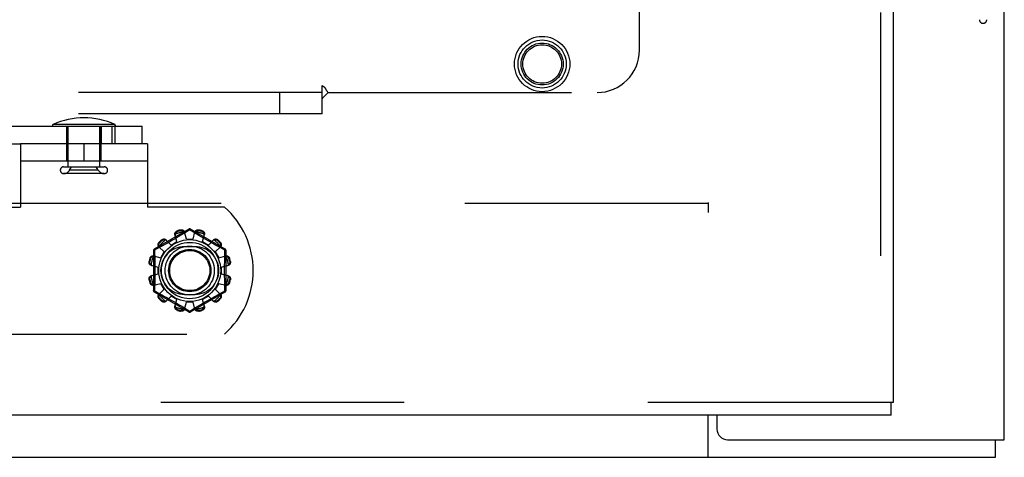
# Model space of a CAD drawing. Header units: inches. Extents: x 0 to 262, y 0 to 169.
# Tile 79 of 256: x 111.02 to 116.84, y 49.23 to 51.81. Entities that reach past the tile are written whole.
import ezdxf

# ---------------------------------------------------------------- set-up
doc = ezdxf.new("R2010")
doc.units = ezdxf.units.IN
doc.header["$LTSCALE"] = 14.384615
doc.header["$MEASUREMENT"] = 0
doc.linetypes.add('HIDDEN', pattern=[0.2, 0.1, -0.1])
doc.layers.get('0').update_dxf_attribs({"linetype": 'CONTINUOUS'})
for name, color, linetype in [('DEFAULT_2', 8, 'HIDDEN'), ('RIGHTHAND_DOOR_ASSEMBLY', 7, 'CONTINUOUS'), ('SUBPANEL', 7, 'CONTINUOUS')]:
    doc.layers.add(name, color=color, linetype=linetype)

msp = doc.modelspace()

# ---------------------------------------------------------------- linework, layer by layer
at = {"color": 3, "linetype": 'Continuous'}
for p, q in [((116.8387, 49.3295), (116.8387, 125.8592)), ((115.1407, 49.4755), (115.1407, 49.3925)), ((115.2037, 49.3295), (116.8387, 49.3295))]:
    msp.add_line(p, q, dxfattribs=at)
at = {"color": 7, "linetype": 'Continuous'}
for p, q in [((115.0887, 49.2255), (115.0887, 49.4755)), ((116.7867, 49.2255), (116.7867, 49.3295)), ((44.8907, 49.2255), (116.7867, 49.2255))]:
    msp.add_line(p, q, dxfattribs=at)
at = {"color": 3, "linetype": 'Continuous'}
msp.add_arc((115.2037, 49.3925), 0.063, 180, 270, dxfattribs=at)
at = {"layer": 'DEFAULT_2', "color": 8, "linetype": 'HIDDEN'}
for p, q in [((115.0887, 119.7775), (115.0887, 50.6735)), ((102.1843, 51.1835), (111.7445, 51.1835)), ((111.5832, 51.1931), (111.2181, 51.1931)), ((111.2992, 50.9755), (111.2992, 51.1835)), ((111.2992, 51.1835), (111.2992, 51.0795)), ((111.3067, 50.9428), (111.3067, 51.1835)), ((111.4947, 50.9428), (111.4947, 51.1835)), ((111.5021, 51.1835), (111.5021, 51.0795)), ((111.5022, 50.9755), (111.5022, 51.1835)), ((111.5663, 51.1835), (111.5663, 51.0795)), ((111.5839, 51.1835), (111.5839, 51.0795)), ((111.7445, 51.0795), (111.7445, 51.1835)), ((102.1843, 51.0795), (111.0257, 51.0795)), ((111.7757, 51.0795), (111.0257, 51.0795)), ((111.0257, 51.0795), (111.0257, 50.7045)), ((111.4007, 51.0795), (111.4007, 50.9755)), ((111.7757, 51.0795), (111.7757, 50.7045)), ((111.7757, 50.9755), (111.0257, 50.9755)), ((111.2807, 50.9428), (111.5207, 50.9428)), ((111.3159, 50.9228), (111.3279, 50.9428)), ((111.4854, 50.9228), (111.3159, 50.9228)), ((111.4854, 50.9228), (111.4734, 50.9428)), ((111.5207, 50.9028), (111.2807, 50.9028)), ((115.0887, 50.7255), (82.4847, 50.7255)), ((110.5699, 50.7045), (111.0257, 50.7045)), ((112.2314, 50.7045), (111.7757, 50.7045)), ((112.0207, 50.5743), (111.8162, 50.4563)), ((111.9526, 50.5644), (111.9536, 50.5607)), ((111.9725, 50.5657), (111.9715, 50.5695)), ((112.0257, 50.5697), (111.9908, 50.5485)), ((112.0057, 50.5155), (111.9947, 50.5578)), ((112.0291, 50.5676), (112.0257, 50.5697)), ((112.0488, 50.5556), (112.0291, 50.5676)), ((112.2352, 50.4563), (112.0307, 50.5743)), ((112.0457, 50.5155), (112.0567, 50.5578)), ((112.0798, 50.5695), (112.0788, 50.5657)), ((112.0977, 50.5607), (112.0987, 50.5644)), ((111.8615, 50.5075), (111.8588, 50.5103)), ((111.8847, 50.5117), (111.9153, 50.4806)), ((111.9089, 50.5002), (111.8948, 50.4922)), ((111.9237, 50.5087), (111.9089, 50.5002)), ((111.9153, 50.4806), (111.95, 50.5006)), ((111.9386, 50.5174), (111.9237, 50.5087)), ((111.95, 50.5006), (111.9384, 50.5427)), ((111.9533, 50.526), (111.9386, 50.5174)), ((111.9908, 50.5485), (111.9735, 50.5381)), ((112.0057, 50.5155), (112.0457, 50.5155)), ((112.0632, 50.5469), (112.0488, 50.5556)), ((112.0799, 50.5368), (112.0632, 50.5469)), ((112.0926, 50.5292), (112.0799, 50.5368)), ((112.1063, 50.5212), (112.0926, 50.5292)), ((112.1013, 50.5006), (112.1129, 50.5427)), ((112.1013, 50.5006), (112.136, 50.4806)), ((112.1204, 50.5129), (112.1063, 50.5212)), ((112.1346, 50.5047), (112.1204, 50.5129)), ((112.136, 50.4806), (112.1666, 50.5117)), ((112.1926, 50.5103), (112.1898, 50.5075)), ((111.8112, 50.4476), (111.8112, 50.2115)), ((111.8315, 50.4572), (111.8177, 50.4496)), ((111.8177, 50.4496), (111.818, 50.4379)), ((111.8533, 50.4691), (111.8315, 50.4572)), ((111.8435, 50.4705), (111.8746, 50.4399)), ((111.8449, 50.4964), (111.8477, 50.4937)), ((111.8693, 50.478), (111.8533, 50.4691)), ((111.8546, 50.4052), (111.8746, 50.4399)), ((111.8815, 50.4848), (111.8693, 50.478)), ((111.8948, 50.4922), (111.8815, 50.4848)), ((112.0569, 50.4702), (111.9944, 50.4702)), ((112.1905, 50.4733), (112.174, 50.4824)), ((112.1767, 50.4399), (112.2078, 50.4705)), ((112.1767, 50.4399), (112.1967, 50.4052)), ((112.2089, 50.4631), (112.1905, 50.4733)), ((112.2036, 50.4937), (112.2064, 50.4964)), ((112.2337, 50.4496), (112.2089, 50.4631)), ((112.2402, 50.2115), (112.2402, 50.4476)), ((111.7857, 50.3837), (111.7895, 50.3827)), ((111.7946, 50.4016), (111.7908, 50.4026)), ((111.8125, 50.4168), (111.8546, 50.4052)), ((111.818, 50.4379), (111.8187, 50.4021)), ((112.1967, 50.4052), (112.2388, 50.4168)), ((112.2322, 50.3779), (112.2326, 50.4021)), ((112.2606, 50.4026), (112.2568, 50.4016)), ((112.2618, 50.3827), (112.2656, 50.3837)), ((111.7974, 50.3606), (111.8397, 50.3495)), ((111.8397, 50.3095), (111.8397, 50.3495)), ((112.2117, 50.3495), (112.2539, 50.3606)), ((112.2117, 50.3495), (112.2117, 50.3095)), ((111.7895, 50.2764), (111.7857, 50.2754)), ((111.7974, 50.2985), (111.8397, 50.3095)), ((111.8192, 50.2812), (111.8187, 50.257)), ((112.2117, 50.3095), (112.2539, 50.2985)), ((112.2656, 50.2754), (112.2618, 50.2764)), ((111.7908, 50.2565), (111.7946, 50.2575)), ((111.8125, 50.2423), (111.8546, 50.2539)), ((111.8177, 50.2094), (111.8424, 50.1959)), ((111.8435, 50.1886), (111.8746, 50.2192)), ((111.8746, 50.2192), (111.8546, 50.2539)), ((112.1967, 50.2539), (112.1767, 50.2192)), ((112.1767, 50.2192), (112.2078, 50.1886)), ((112.1967, 50.2539), (112.2388, 50.2423)), ((112.2198, 50.2019), (112.2337, 50.2094)), ((112.2334, 50.2212), (112.2326, 50.257)), ((112.2337, 50.2094), (112.2334, 50.2212)), ((112.2568, 50.2575), (112.2606, 50.2565)), ((111.8162, 50.2028), (112.0207, 50.0847)), ((111.8424, 50.1959), (111.8608, 50.1858)), ((111.8477, 50.1654), (111.8449, 50.1626)), ((111.8588, 50.1488), (111.8615, 50.1516)), ((111.8608, 50.1858), (111.8774, 50.1766)), ((111.8774, 50.1766), (111.8897, 50.1697)), ((111.8847, 50.1474), (111.9153, 50.1785)), ((111.8897, 50.1697), (111.9029, 50.1623)), ((111.95, 50.1585), (111.9153, 50.1785)), ((111.9384, 50.1164), (111.95, 50.1585)), ((111.9944, 50.1889), (112.0569, 50.1889)), ((112.0307, 50.0847), (112.2352, 50.2028)), ((112.136, 50.1785), (112.1013, 50.1585)), ((112.1129, 50.1164), (112.1013, 50.1585)), ((112.1127, 50.1417), (112.1277, 50.1504)), ((112.1277, 50.1504), (112.1424, 50.1588)), ((112.136, 50.1785), (112.1666, 50.1474)), ((112.1424, 50.1588), (112.1565, 50.1669)), ((112.1565, 50.1669), (112.1698, 50.1743)), ((112.1698, 50.1743), (112.182, 50.1811)), ((112.182, 50.1811), (112.198, 50.19)), ((112.1898, 50.1516), (112.1926, 50.1488)), ((112.198, 50.19), (112.2198, 50.2019)), ((112.2064, 50.1626), (112.2036, 50.1654)), ((111.9309, 50.1462), (111.9451, 50.1379)), ((111.9451, 50.1379), (111.9587, 50.1298)), ((111.9536, 50.0984), (111.9526, 50.0946)), ((111.9587, 50.1298), (111.9714, 50.1223)), ((111.9714, 50.1223), (111.9882, 50.1122)), ((111.9715, 50.0896), (111.9725, 50.0934)), ((111.9882, 50.1122), (112.0025, 50.1035)), ((111.9947, 50.1013), (112.0057, 50.1435)), ((112.0025, 50.1035), (112.0222, 50.0915)), ((112.0457, 50.1435), (112.0057, 50.1435)), ((112.0222, 50.0915), (112.0257, 50.0893)), ((112.0257, 50.0893), (112.0606, 50.1106)), ((112.0567, 50.1013), (112.0457, 50.1435)), ((112.0606, 50.1106), (112.0779, 50.121)), ((112.0788, 50.0934), (112.0798, 50.0896)), ((112.0987, 50.0946), (112.0977, 50.0984)), ((112.0981, 50.1331), (112.1127, 50.1417)), ((110.5699, 49.9545), (112.2314, 49.9545))]:
    msp.add_line(p, q, dxfattribs=at)
for points in [[(111.9384, 50.5427), (111.938, 50.5445), (111.9379, 50.5463), (111.938, 50.5482), (111.9383, 50.5501), (111.9389, 50.552), (111.9397, 50.5539), (111.9407, 50.5556), (111.9419, 50.5573), (111.9433, 50.5589), (111.9449, 50.5603), (111.9467, 50.5616), (111.9486, 50.5628), (111.9505, 50.5637), (111.9526, 50.5644)], [(111.9407, 50.5445), (111.9409, 50.5456), (111.9411, 50.5466), (111.9414, 50.5476), (111.9418, 50.5486), (111.9421, 50.5495), (111.9426, 50.5505), (111.943, 50.5514), (111.9435, 50.5523), (111.9441, 50.5533), (111.9447, 50.5542), (111.9454, 50.5551), (111.9462, 50.556), (111.9471, 50.5569), (111.9482, 50.5577), (111.9493, 50.5586), (111.9506, 50.5594), (111.952, 50.56), (111.9536, 50.5607)], [(111.9715, 50.5695), (111.9736, 50.5699), (111.9758, 50.5701), (111.978, 50.57), (111.9802, 50.5698), (111.9823, 50.5693), (111.9844, 50.5687), (111.9862, 50.5678), (111.988, 50.5668), (111.9896, 50.5656), (111.991, 50.5643), (111.9923, 50.5628), (111.9933, 50.5612), (111.9941, 50.5595), (111.9947, 50.5578)], [(111.9725, 50.5657), (111.9742, 50.566), (111.9758, 50.5661), (111.9773, 50.5661), (111.9787, 50.5659), (111.98, 50.5657), (111.9812, 50.5653), (111.9824, 50.565), (111.9835, 50.5645), (111.9845, 50.5641), (111.9854, 50.5636), (111.9863, 50.563), (111.9872, 50.5624), (111.988, 50.5618), (111.9888, 50.5612), (111.9896, 50.5605), (111.9903, 50.5598), (111.9911, 50.559), (111.9918, 50.5582)], [(111.9965, 50.5506), (111.9961, 50.552), (111.9955, 50.5534), (111.9948, 50.5547), (111.9939, 50.5559), (111.9929, 50.5571), (111.9918, 50.5582)], [(112.0207, 50.5743), (112.021, 50.5744), (112.0215, 50.5743), (112.022, 50.5739), (112.0226, 50.5734), (112.0233, 50.5727), (112.0241, 50.5719), (112.0249, 50.5709), (112.0257, 50.5697)], [(112.0257, 50.5697), (112.0265, 50.5709), (112.0273, 50.5719), (112.028, 50.5727), (112.0287, 50.5734), (112.0293, 50.5739), (112.0299, 50.5743), (112.0303, 50.5744), (112.0307, 50.5743)], [(112.0596, 50.5582), (112.0584, 50.5571), (112.0574, 50.5559), (112.0566, 50.5547), (112.0558, 50.5534), (112.0553, 50.552), (112.0548, 50.5506)], [(112.0567, 50.5578), (112.0572, 50.5595), (112.058, 50.5612), (112.0591, 50.5628), (112.0603, 50.5643), (112.0618, 50.5656), (112.0634, 50.5668), (112.0651, 50.5678), (112.067, 50.5687), (112.069, 50.5693), (112.0711, 50.5698), (112.0733, 50.57), (112.0755, 50.5701), (112.0777, 50.5699), (112.0798, 50.5695)], [(112.0596, 50.5582), (112.0603, 50.559), (112.061, 50.5598), (112.0617, 50.5605), (112.0625, 50.5612), (112.0633, 50.5618), (112.0642, 50.5624), (112.065, 50.563), (112.0659, 50.5636), (112.0669, 50.5641), (112.0679, 50.5645), (112.069, 50.565), (112.0701, 50.5654), (112.0713, 50.5657), (112.0726, 50.5659), (112.074, 50.5661), (112.0756, 50.5661), (112.0772, 50.566), (112.0788, 50.5657)], [(112.0977, 50.5607), (112.0993, 50.56), (112.1008, 50.5593), (112.102, 50.5586), (112.1032, 50.5577), (112.1042, 50.5569), (112.1051, 50.556), (112.1059, 50.5551), (112.1066, 50.5542), (112.1072, 50.5533), (112.1078, 50.5523), (112.1083, 50.5514), (112.1088, 50.5505), (112.1092, 50.5495), (112.1096, 50.5486), (112.1099, 50.5476), (112.1102, 50.5466), (112.1104, 50.5456), (112.1106, 50.5445)], [(112.0987, 50.5644), (112.1008, 50.5637), (112.1028, 50.5628), (112.1047, 50.5616), (112.1064, 50.5603), (112.108, 50.5589), (112.1095, 50.5573), (112.1107, 50.5556), (112.1117, 50.5539), (112.1125, 50.552), (112.113, 50.5501), (112.1133, 50.5482), (112.1134, 50.5463), (112.1133, 50.5445), (112.1129, 50.5427)], [(111.8588, 50.5103), (111.8604, 50.5117), (111.8622, 50.5129), (111.8642, 50.514), (111.8662, 50.5149), (111.8683, 50.5155), (111.8703, 50.516), (111.8724, 50.5162), (111.8744, 50.5162), (111.8764, 50.5159), (111.8783, 50.5155), (111.8801, 50.5148), (111.8818, 50.5139), (111.8833, 50.5129), (111.8847, 50.5117)], [(111.8615, 50.5075), (111.8629, 50.5086), (111.8642, 50.5095), (111.8655, 50.5102), (111.8668, 50.5108), (111.8681, 50.5112), (111.8693, 50.5115), (111.8705, 50.5118), (111.8716, 50.5119), (111.8727, 50.512), (111.8738, 50.5121), (111.8748, 50.5121), (111.8759, 50.512), (111.8769, 50.5119), (111.8779, 50.5117), (111.879, 50.5115), (111.88, 50.5113), (111.881, 50.511), (111.882, 50.5106)], [(111.8899, 50.5064), (111.8888, 50.5074), (111.8876, 50.5083), (111.8863, 50.5091), (111.885, 50.5097), (111.8835, 50.5102), (111.882, 50.5106)], [(111.9407, 50.5445), (111.9403, 50.543), (111.94, 50.5415), (111.9399, 50.54), (111.9399, 50.5385), (111.9401, 50.537), (111.9404, 50.5356)], [(111.9735, 50.5381), (111.9603, 50.5302), (111.9533, 50.526)], [(112.111, 50.5356), (112.1113, 50.537), (112.1114, 50.5385), (112.1115, 50.54), (112.1114, 50.5415), (112.1111, 50.543), (112.1106, 50.5445)], [(112.1551, 50.493), (112.1416, 50.5007), (112.1346, 50.5047)], [(112.1694, 50.5106), (112.1678, 50.5102), (112.1664, 50.5097), (112.165, 50.5091), (112.1637, 50.5083), (112.1625, 50.5074), (112.1615, 50.5064)], [(112.1666, 50.5117), (112.168, 50.5129), (112.1695, 50.5139), (112.1712, 50.5148), (112.173, 50.5155), (112.175, 50.5159), (112.177, 50.5162), (112.179, 50.5162), (112.181, 50.516), (112.1831, 50.5155), (112.1851, 50.5149), (112.1872, 50.514), (112.1891, 50.5129), (112.1909, 50.5117), (112.1926, 50.5103)], [(112.1694, 50.5106), (112.1704, 50.511), (112.1714, 50.5113), (112.1724, 50.5115), (112.1734, 50.5117), (112.1744, 50.5119), (112.1755, 50.512), (112.1765, 50.5121), (112.1776, 50.5121), (112.1786, 50.512), (112.1797, 50.5119), (112.1809, 50.5118), (112.1821, 50.5115), (112.1833, 50.5112), (112.1845, 50.5108), (112.1858, 50.5102), (112.1872, 50.5095), (112.1885, 50.5086), (112.1898, 50.5075)], [(111.8112, 50.4476), (111.8113, 50.4479), (111.8116, 50.4482), (111.8122, 50.4486), (111.8129, 50.4488), (111.8139, 50.4491), (111.815, 50.4493), (111.8163, 50.4495), (111.8177, 50.4496)], [(111.8177, 50.4496), (111.8171, 50.4509), (111.8166, 50.4521), (111.8162, 50.4532), (111.816, 50.4541), (111.8158, 50.4549), (111.8158, 50.4555), (111.816, 50.456), (111.8162, 50.4563)], [(111.8435, 50.4705), (111.8423, 50.4719), (111.8413, 50.4734), (111.8404, 50.4751), (111.8397, 50.4769), (111.8393, 50.4788), (111.839, 50.4808), (111.839, 50.4828), (111.8392, 50.4849), (111.8397, 50.4869), (111.8403, 50.489), (111.8412, 50.491), (111.8423, 50.493), (111.8435, 50.4948), (111.8449, 50.4964)], [(111.8446, 50.4733), (111.8442, 50.4742), (111.8439, 50.4752), (111.8437, 50.4763), (111.8435, 50.4773), (111.8433, 50.4783), (111.8432, 50.4793), (111.8431, 50.4804), (111.8431, 50.4814), (111.8432, 50.4825), (111.8433, 50.4836), (111.8434, 50.4848), (111.8437, 50.4859), (111.844, 50.4871), (111.8444, 50.4884), (111.845, 50.4897), (111.8457, 50.491), (111.8467, 50.4923), (111.8477, 50.4937)], [(111.8446, 50.4733), (111.845, 50.4717), (111.8455, 50.4702), (111.8461, 50.4689), (111.8469, 50.4676), (111.8478, 50.4664), (111.8488, 50.4653)], [(112.174, 50.4824), (112.1616, 50.4894), (112.1551, 50.493)], [(112.2026, 50.4653), (112.2035, 50.4664), (112.2044, 50.4676), (112.2052, 50.4689), (112.2058, 50.4702), (112.2064, 50.4717), (112.2068, 50.4733)], [(112.2036, 50.4937), (112.2047, 50.4923), (112.2056, 50.491), (112.2063, 50.4897), (112.2069, 50.4884), (112.2073, 50.4871), (112.2077, 50.4859), (112.2079, 50.4847), (112.2081, 50.4836), (112.2082, 50.4825), (112.2082, 50.4814), (112.2082, 50.4804), (112.2081, 50.4793), (112.208, 50.4783), (112.2078, 50.4773), (112.2076, 50.4762), (112.2074, 50.4752), (112.2071, 50.4742), (112.2068, 50.4733)], [(112.2064, 50.4964), (112.2078, 50.4948), (112.209, 50.493), (112.2101, 50.491), (112.211, 50.489), (112.2117, 50.4869), (112.2121, 50.4849), (112.2123, 50.4828), (112.2123, 50.4808), (112.2121, 50.4788), (112.2116, 50.4769), (112.2109, 50.4751), (112.2101, 50.4734), (112.209, 50.4719), (112.2078, 50.4705)], [(112.2326, 50.4021), (112.2334, 50.4379), (112.2337, 50.4496)], [(112.2352, 50.4563), (112.2354, 50.456), (112.2355, 50.4555), (112.2355, 50.4549), (112.2353, 50.4541), (112.2351, 50.4532), (112.2347, 50.4521), (112.2342, 50.4509), (112.2337, 50.4496)], [(112.2337, 50.4496), (112.2351, 50.4495), (112.2363, 50.4493), (112.2374, 50.4491), (112.2384, 50.4488), (112.2392, 50.4486), (112.2397, 50.4482), (112.2401, 50.4479), (112.2402, 50.4476)], [(111.7974, 50.3606), (111.7957, 50.3611), (111.794, 50.3619), (111.7924, 50.3629), (111.7909, 50.3642), (111.7896, 50.3656), (111.7884, 50.3672), (111.7874, 50.369), (111.7865, 50.3708), (111.7859, 50.3729), (111.7854, 50.375), (111.7852, 50.3772), (111.7851, 50.3794), (111.7853, 50.3816), (111.7857, 50.3837)], [(111.797, 50.3635), (111.7962, 50.3641), (111.7954, 50.3649), (111.7947, 50.3656), (111.794, 50.3664), (111.7934, 50.3672), (111.7928, 50.368), (111.7922, 50.3689), (111.7916, 50.3698), (111.7911, 50.3708), (111.7907, 50.3718), (111.7902, 50.3728), (111.7898, 50.374), (111.7895, 50.3752), (111.7893, 50.3765), (111.7891, 50.3779), (111.7891, 50.3794), (111.7892, 50.381), (111.7895, 50.3827)], [(111.7908, 50.4026), (111.7915, 50.4047), (111.7924, 50.4066), (111.7936, 50.4085), (111.7949, 50.4103), (111.7963, 50.4119), (111.7979, 50.4133), (111.7996, 50.4145), (111.8013, 50.4155), (111.8032, 50.4163), (111.8051, 50.4169), (111.807, 50.4172), (111.8089, 50.4173), (111.8107, 50.4172), (111.8125, 50.4168)], [(111.7946, 50.4016), (111.7952, 50.4032), (111.7959, 50.4046), (111.7966, 50.4059), (111.7975, 50.4071), (111.7983, 50.4081), (111.7992, 50.409), (111.8001, 50.4098), (111.801, 50.4105), (111.8019, 50.4111), (111.8029, 50.4117), (111.8038, 50.4122), (111.8047, 50.4127), (111.8057, 50.4131), (111.8066, 50.4134), (111.8076, 50.4138), (111.8086, 50.4141), (111.8096, 50.4143), (111.8107, 50.4145)], [(111.8196, 50.4148), (111.8182, 50.4151), (111.8167, 50.4153), (111.8152, 50.4153), (111.8137, 50.4152), (111.8122, 50.4149), (111.8107, 50.4145)], [(111.8187, 50.4021), (111.8192, 50.3779), (111.8193, 50.3658), (111.8194, 50.3537), (111.8195, 50.3416), (111.8195, 50.3295), (111.8195, 50.3175), (111.8194, 50.3054), (111.8193, 50.2933), (111.8192, 50.2812)], [(112.2407, 50.4145), (112.2391, 50.4149), (112.2376, 50.4152), (112.2361, 50.4153), (112.2346, 50.4153), (112.2331, 50.4151), (112.2317, 50.4148)], [(112.2388, 50.4168), (112.2406, 50.4172), (112.2424, 50.4173), (112.2443, 50.4172), (112.2463, 50.4169), (112.2482, 50.4163), (112.25, 50.4155), (112.2518, 50.4145), (112.2534, 50.4133), (112.255, 50.4119), (112.2564, 50.4103), (112.2577, 50.4085), (112.2589, 50.4066), (112.2598, 50.4047), (112.2606, 50.4026)], [(112.2407, 50.4145), (112.2417, 50.4143), (112.2427, 50.4141), (112.2437, 50.4138), (112.2447, 50.4134), (112.2457, 50.4131), (112.2466, 50.4127), (112.2476, 50.4122), (112.2485, 50.4117), (112.2494, 50.4111), (112.2503, 50.4105), (112.2512, 50.4098), (112.2521, 50.409), (112.253, 50.4081), (112.2539, 50.4071), (112.2547, 50.4059), (112.2555, 50.4046), (112.2562, 50.4032), (112.2568, 50.4016)], [(112.2656, 50.3837), (112.266, 50.3816), (112.2662, 50.3794), (112.2662, 50.3772), (112.2659, 50.375), (112.2655, 50.3729), (112.2648, 50.3708), (112.264, 50.369), (112.2629, 50.3672), (112.2618, 50.3656), (112.2604, 50.3642), (112.2589, 50.3629), (112.2573, 50.3619), (112.2556, 50.3611), (112.2539, 50.3606)], [(112.2618, 50.3827), (112.2621, 50.381), (112.2622, 50.3794), (112.2622, 50.3779), (112.262, 50.3765), (112.2618, 50.3752), (112.2615, 50.374), (112.2611, 50.3728), (112.2607, 50.3718), (112.2602, 50.3707), (112.2597, 50.3698), (112.2591, 50.3689), (112.2586, 50.368), (112.258, 50.3672), (112.2573, 50.3664), (112.2566, 50.3656), (112.2559, 50.3649), (112.2551, 50.3641), (112.2544, 50.3635)], [(111.797, 50.3635), (111.7981, 50.3623), (111.7993, 50.3613), (111.8005, 50.3604), (111.8018, 50.3597), (111.8032, 50.3591), (111.8046, 50.3587)], [(112.2326, 50.257), (112.2322, 50.2812), (112.232, 50.2933), (112.2319, 50.3054), (112.2318, 50.3175), (112.2318, 50.3295), (112.2318, 50.3416), (112.2319, 50.3537), (112.232, 50.3658), (112.2322, 50.3779)], [(112.2467, 50.3587), (112.2481, 50.3591), (112.2495, 50.3597), (112.2508, 50.3604), (112.2521, 50.3613), (112.2532, 50.3623), (112.2544, 50.3635)], [(111.7857, 50.2754), (111.7853, 50.2775), (111.7851, 50.2797), (111.7852, 50.2819), (111.7854, 50.2841), (111.7859, 50.2862), (111.7865, 50.2882), (111.7874, 50.2901), (111.7884, 50.2918), (111.7896, 50.2934), (111.7909, 50.2949), (111.7924, 50.2961), (111.794, 50.2972), (111.7957, 50.298), (111.7974, 50.2985)], [(111.7895, 50.2764), (111.7892, 50.2781), (111.7891, 50.2797), (111.7891, 50.2812), (111.7893, 50.2826), (111.7895, 50.2839), (111.7899, 50.2851), (111.7902, 50.2863), (111.7907, 50.2873), (111.7911, 50.2883), (111.7916, 50.2893), (111.7922, 50.2902), (111.7928, 50.291), (111.7934, 50.2919), (111.794, 50.2927), (111.7947, 50.2935), (111.7954, 50.2942), (111.7962, 50.2949), (111.797, 50.2956)], [(111.8046, 50.3004), (111.8032, 50.2999), (111.8018, 50.2994), (111.8005, 50.2986), (111.7993, 50.2978), (111.7981, 50.2968), (111.797, 50.2956)], [(112.2544, 50.2956), (112.2532, 50.2968), (112.2521, 50.2978), (112.2508, 50.2986), (112.2495, 50.2994), (112.2481, 50.2999), (112.2467, 50.3004)], [(112.2539, 50.2985), (112.2556, 50.298), (112.2573, 50.2972), (112.2589, 50.2961), (112.2604, 50.2949), (112.2618, 50.2934), (112.2629, 50.2918), (112.264, 50.2901), (112.2648, 50.2882), (112.2655, 50.2862), (112.2659, 50.2841), (112.2662, 50.2819), (112.2662, 50.2797), (112.266, 50.2775), (112.2656, 50.2754)], [(112.2544, 50.2956), (112.2551, 50.2949), (112.2559, 50.2942), (112.2566, 50.2935), (112.2573, 50.2927), (112.258, 50.2919), (112.2586, 50.291), (112.2592, 50.2902), (112.2597, 50.2893), (112.2602, 50.2883), (112.2607, 50.2873), (112.2611, 50.2862), (112.2615, 50.2851), (112.2618, 50.2839), (112.262, 50.2826), (112.2622, 50.2812), (112.2622, 50.2796), (112.2621, 50.278), (112.2618, 50.2764)], [(111.8125, 50.2423), (111.8107, 50.2419), (111.8089, 50.2418), (111.807, 50.2419), (111.8051, 50.2422), (111.8032, 50.2427), (111.8013, 50.2435), (111.7996, 50.2445), (111.7979, 50.2457), (111.7963, 50.2472), (111.7949, 50.2488), (111.7936, 50.2505), (111.7924, 50.2524), (111.7915, 50.2544), (111.7908, 50.2565)], [(111.8107, 50.2446), (111.8096, 50.2448), (111.8086, 50.245), (111.8076, 50.2453), (111.8066, 50.2456), (111.8057, 50.246), (111.8047, 50.2464), (111.8038, 50.2469), (111.8029, 50.2474), (111.8019, 50.248), (111.801, 50.2486), (111.8001, 50.2493), (111.7992, 50.2501), (111.7983, 50.251), (111.7975, 50.252), (111.7966, 50.2532), (111.7959, 50.2545), (111.7952, 50.2559), (111.7946, 50.2575)], [(111.8107, 50.2446), (111.8122, 50.2441), (111.8137, 50.2439), (111.8152, 50.2437), (111.8167, 50.2438), (111.8182, 50.2439), (111.8196, 50.2442)], [(111.8177, 50.2094), (111.8163, 50.2096), (111.815, 50.2098), (111.8139, 50.21), (111.8129, 50.2102), (111.8122, 50.2105), (111.8116, 50.2108), (111.8113, 50.2112), (111.8112, 50.2115)], [(111.8162, 50.2028), (111.8159, 50.2031), (111.8158, 50.2035), (111.8158, 50.2042), (111.816, 50.205), (111.8162, 50.2059), (111.8166, 50.207), (111.8171, 50.2082), (111.8177, 50.2094)], [(111.8187, 50.257), (111.818, 50.2212), (111.8177, 50.2094)], [(112.2317, 50.2442), (112.2331, 50.2439), (112.2346, 50.2438), (112.2361, 50.2437), (112.2376, 50.2439), (112.2391, 50.2441), (112.2407, 50.2446)], [(112.2402, 50.2115), (112.2401, 50.2111), (112.2397, 50.2108), (112.2392, 50.2105), (112.2384, 50.2102), (112.2374, 50.21), (112.2363, 50.2098), (112.2351, 50.2096), (112.2337, 50.2094)], [(112.2337, 50.2094), (112.2343, 50.2082), (112.2347, 50.207), (112.2351, 50.2059), (112.2353, 50.205), (112.2355, 50.2042), (112.2355, 50.2035), (112.2354, 50.2031), (112.2352, 50.2028)], [(112.2606, 50.2565), (112.2598, 50.2544), (112.2589, 50.2524), (112.2577, 50.2505), (112.2564, 50.2488), (112.255, 50.2472), (112.2534, 50.2457), (112.2518, 50.2445), (112.25, 50.2435), (112.2482, 50.2427), (112.2463, 50.2422), (112.2443, 50.2419), (112.2424, 50.2418), (112.2406, 50.2419), (112.2388, 50.2423)], [(112.2568, 50.2575), (112.2562, 50.2559), (112.2555, 50.2545), (112.2547, 50.2532), (112.2538, 50.252), (112.253, 50.251), (112.2521, 50.2501), (112.2512, 50.2493), (112.2503, 50.2486), (112.2494, 50.248), (112.2485, 50.2474), (112.2475, 50.2469), (112.2466, 50.2464), (112.2457, 50.246), (112.2447, 50.2456), (112.2437, 50.2453), (112.2427, 50.245), (112.2417, 50.2448), (112.2407, 50.2446)], [(111.8449, 50.1626), (111.8435, 50.1643), (111.8423, 50.1661), (111.8412, 50.168), (111.8403, 50.1701), (111.8397, 50.1721), (111.8392, 50.1742), (111.839, 50.1762), (111.839, 50.1782), (111.8393, 50.1802), (111.8397, 50.1822), (111.8404, 50.184), (111.8413, 50.1857), (111.8423, 50.1872), (111.8435, 50.1886)], [(111.8477, 50.1654), (111.8466, 50.1667), (111.8457, 50.1681), (111.845, 50.1694), (111.8444, 50.1707), (111.844, 50.1719), (111.8437, 50.1732), (111.8434, 50.1743), (111.8433, 50.1755), (111.8432, 50.1766), (111.8431, 50.1777), (111.8431, 50.1787), (111.8432, 50.1798), (111.8433, 50.1808), (111.8435, 50.1818), (111.8437, 50.1828), (111.8439, 50.1838), (111.8442, 50.1848), (111.8446, 50.1858)], [(111.8488, 50.1937), (111.8478, 50.1927), (111.8469, 50.1915), (111.8461, 50.1902), (111.8455, 50.1888), (111.845, 50.1874), (111.8446, 50.1858)], [(111.882, 50.1484), (111.881, 50.1481), (111.88, 50.1478), (111.879, 50.1476), (111.8779, 50.1474), (111.8769, 50.1472), (111.8759, 50.1471), (111.8748, 50.147), (111.8738, 50.147), (111.8727, 50.147), (111.8716, 50.1471), (111.8704, 50.1473), (111.8693, 50.1475), (111.8681, 50.1479), (111.8668, 50.1483), (111.8655, 50.1489), (111.8642, 50.1496), (111.8629, 50.1505), (111.8615, 50.1516)], [(111.882, 50.1484), (111.8835, 50.1488), (111.885, 50.1494), (111.8863, 50.15), (111.8876, 50.1508), (111.8888, 50.1517), (111.8899, 50.1526)], [(111.9029, 50.1623), (111.9167, 50.1544), (111.9238, 50.1503), (111.9309, 50.1462)], [(112.1615, 50.1526), (112.1625, 50.1517), (112.1637, 50.1508), (112.165, 50.15), (112.1664, 50.1494), (112.1678, 50.1488), (112.1694, 50.1484)], [(112.1898, 50.1516), (112.1885, 50.1505), (112.1871, 50.1496), (112.1858, 50.1489), (112.1845, 50.1483), (112.1833, 50.1479), (112.182, 50.1475), (112.1809, 50.1473), (112.1797, 50.1471), (112.1786, 50.147), (112.1775, 50.147), (112.1765, 50.147), (112.1754, 50.1471), (112.1744, 50.1472), (112.1734, 50.1474), (112.1724, 50.1476), (112.1714, 50.1478), (112.1704, 50.1481), (112.1694, 50.1484)], [(112.2068, 50.1858), (112.2064, 50.1874), (112.2058, 50.1888), (112.2052, 50.1902), (112.2044, 50.1915), (112.2035, 50.1927), (112.2026, 50.1937)], [(112.2068, 50.1858), (112.2071, 50.1848), (112.2074, 50.1838), (112.2076, 50.1828), (112.2078, 50.1818), (112.208, 50.1808), (112.2081, 50.1797), (112.2082, 50.1787), (112.2082, 50.1776), (112.2082, 50.1766), (112.2081, 50.1755), (112.2079, 50.1743), (112.2077, 50.1731), (112.2073, 50.1719), (112.2069, 50.1707), (112.2063, 50.1694), (112.2056, 50.168), (112.2047, 50.1667), (112.2036, 50.1654)], [(112.2078, 50.1886), (112.209, 50.1872), (112.2101, 50.1857), (112.2109, 50.184), (112.2116, 50.1822), (112.2121, 50.1802), (112.2123, 50.1782), (112.2123, 50.1762), (112.2121, 50.1742), (112.2117, 50.1721), (112.211, 50.1701), (112.2101, 50.168), (112.209, 50.1661), (112.2078, 50.1643), (112.2064, 50.1626)], [(111.8847, 50.1474), (111.8833, 50.1462), (111.8818, 50.1451), (111.8801, 50.1443), (111.8783, 50.1436), (111.8764, 50.1431), (111.8744, 50.1429), (111.8724, 50.1429), (111.8703, 50.1431), (111.8683, 50.1435), (111.8662, 50.1442), (111.8642, 50.1451), (111.8622, 50.1462), (111.8604, 50.1474), (111.8588, 50.1488)], [(111.9526, 50.0946), (111.9505, 50.0954), (111.9486, 50.0963), (111.9467, 50.0975), (111.9449, 50.0988), (111.9433, 50.1002), (111.9419, 50.1018), (111.9407, 50.1034), (111.9397, 50.1052), (111.9389, 50.107), (111.9383, 50.1089), (111.938, 50.1109), (111.9379, 50.1128), (111.938, 50.1146), (111.9384, 50.1164)], [(111.9404, 50.1235), (111.9401, 50.1221), (111.9399, 50.1206), (111.9399, 50.1191), (111.94, 50.1176), (111.9403, 50.1161), (111.9407, 50.1145)], [(111.9536, 50.0984), (111.952, 50.099), (111.9506, 50.0997), (111.9493, 50.1005), (111.9481, 50.1014), (111.9471, 50.1022), (111.9462, 50.1031), (111.9454, 50.104), (111.9447, 50.1049), (111.9441, 50.1058), (111.9435, 50.1067), (111.943, 50.1077), (111.9425, 50.1086), (111.9421, 50.1095), (111.9418, 50.1105), (111.9414, 50.1115), (111.9411, 50.1125), (111.9409, 50.1135), (111.9407, 50.1145)], [(111.9947, 50.1013), (111.9941, 50.0996), (111.9933, 50.0979), (111.9923, 50.0963), (111.991, 50.0948), (111.9896, 50.0935), (111.988, 50.0923), (111.9862, 50.0912), (111.9844, 50.0904), (111.9823, 50.0898), (111.9802, 50.0893), (111.978, 50.089), (111.9758, 50.089), (111.9736, 50.0892), (111.9715, 50.0896)], [(111.9918, 50.1009), (111.9911, 50.1001), (111.9903, 50.0993), (111.9896, 50.0986), (111.9888, 50.0979), (111.988, 50.0972), (111.9872, 50.0966), (111.9863, 50.096), (111.9854, 50.0955), (111.9844, 50.095), (111.9834, 50.0945), (111.9824, 50.0941), (111.9812, 50.0937), (111.98, 50.0934), (111.9787, 50.0932), (111.9773, 50.093), (111.9758, 50.093), (111.9742, 50.0931), (111.9725, 50.0934)], [(111.9918, 50.1009), (111.9929, 50.102), (111.9939, 50.1031), (111.9948, 50.1044), (111.9955, 50.1057), (111.9961, 50.1071), (111.9965, 50.1085)], [(112.0548, 50.1085), (112.0553, 50.1071), (112.0558, 50.1057), (112.0566, 50.1044), (112.0574, 50.1031), (112.0584, 50.102), (112.0596, 50.1009)], [(112.0798, 50.0896), (112.0777, 50.0892), (112.0755, 50.089), (112.0733, 50.089), (112.0711, 50.0893), (112.069, 50.0898), (112.067, 50.0904), (112.0651, 50.0912), (112.0634, 50.0923), (112.0618, 50.0935), (112.0603, 50.0948), (112.0591, 50.0963), (112.058, 50.0979), (112.0572, 50.0996), (112.0567, 50.1013)], [(112.0788, 50.0934), (112.0771, 50.0931), (112.0755, 50.093), (112.074, 50.093), (112.0726, 50.0932), (112.0713, 50.0934), (112.0701, 50.0937), (112.0689, 50.0941), (112.0679, 50.0945), (112.0669, 50.095), (112.0659, 50.0955), (112.065, 50.0961), (112.0642, 50.0966), (112.0633, 50.0973), (112.0625, 50.0979), (112.0617, 50.0986), (112.061, 50.0993), (112.0603, 50.1001), (112.0596, 50.1009)], [(112.0779, 50.121), (112.091, 50.1289), (112.0981, 50.1331)], [(112.1106, 50.1145), (112.1104, 50.1135), (112.1102, 50.1125), (112.1099, 50.1115), (112.1096, 50.1105), (112.1092, 50.1095), (112.1088, 50.1086), (112.1083, 50.1076), (112.1078, 50.1067), (112.1072, 50.1058), (112.1066, 50.1049), (112.1059, 50.104), (112.1051, 50.1031), (112.1042, 50.1022), (112.1032, 50.1013), (112.102, 50.1005), (112.1007, 50.0997), (112.0993, 50.099), (112.0977, 50.0984)], [(112.1129, 50.1164), (112.1133, 50.1146), (112.1134, 50.1128), (112.1133, 50.1109), (112.113, 50.1089), (112.1125, 50.107), (112.1117, 50.1052), (112.1107, 50.1034), (112.1095, 50.1018), (112.108, 50.1002), (112.1064, 50.0988), (112.1047, 50.0975), (112.1028, 50.0963), (112.1008, 50.0954), (112.0987, 50.0946)], [(112.1106, 50.1145), (112.1111, 50.1161), (112.1114, 50.1176), (112.1115, 50.1191), (112.1114, 50.1206), (112.1113, 50.1221), (112.111, 50.1235)], [(112.1926, 50.1488), (112.1909, 50.1474), (112.1891, 50.1462), (112.1872, 50.1451), (112.1851, 50.1442), (112.1831, 50.1435), (112.181, 50.1431), (112.179, 50.1429), (112.177, 50.1429), (112.175, 50.1431), (112.173, 50.1436), (112.1712, 50.1443), (112.1695, 50.1451), (112.168, 50.1462), (112.1666, 50.1474)], [(112.0257, 50.0893), (112.0249, 50.0882), (112.0241, 50.0872), (112.0233, 50.0864), (112.0226, 50.0857), (112.022, 50.0851), (112.0215, 50.0848), (112.021, 50.0847), (112.0207, 50.0847)], [(112.0307, 50.0847), (112.0303, 50.0847), (112.0299, 50.0848), (112.0293, 50.0851), (112.0287, 50.0857), (112.028, 50.0864), (112.0273, 50.0872), (112.0265, 50.0882), (112.0257, 50.0893)]]:
    msp.add_lwpolyline(points, dxfattribs=at)
for radius in [0.1829, 0.1668, 0.145, 0.125, 0.1186]:
    msp.add_circle((112.0257, 50.3295), radius, dxfattribs=at)
for centre, radius, start, end in [((116.7132, 51.8125), 0.0215, 180, 0), ((111.4007, 50.7928), 0.44, 65.4843, 114.5157), ((111.2202, 51.1885), 0.005, 114.5157, 270), ((111.5812, 51.1885), 0.005, 270, 65.4843), ((111.2807, 50.9228), 0.02, 90, 270), ((111.2807, 50.9439), 0.0411, 270, 329.11063), ((111.5207, 50.9439), 0.0411, 210.88937, 270), ((111.5207, 50.9228), 0.02, 270, 90), ((111.9007, 50.3295), 0.5, 311.40962, 48.59038), ((112.0257, 50.3295), 0.2312, 98.4357, 111.5643), ((112.0257, 50.3295), 0.246, 102.72378, 107.27622), ((112.0257, 50.3295), 0.2421, 102.69077, 107.30923), ((112.0257, 50.5657), 0.01, 60, 120), ((112.0257, 50.3295), 0.2312, 68.4357, 81.5643), ((112.0257, 50.3295), 0.2421, 72.69077, 77.30923), ((112.0257, 50.3295), 0.246, 72.72378, 77.27622), ((112.0257, 50.3295), 0.2312, 128.4357, 141.5643), ((112.0257, 50.3295), 0.246, 132.72378, 137.27622), ((112.0257, 50.3295), 0.2421, 132.69077, 137.30923), ((112.0257, 50.3295), 0.2312, 38.4357, 51.5643), ((112.0257, 50.3295), 0.2421, 42.69077, 47.30923), ((112.0257, 50.3295), 0.246, 42.72378, 47.27622), ((111.8212, 50.4476), 0.01, 120, 180), ((111.9944, 50.3295), 0.1406, 90, 270), ((112.0569, 50.3295), 0.1406, 270, 90), ((112.2302, 50.4476), 0.01, 0, 60), ((112.0257, 50.3295), 0.246, 162.72378, 167.27622), ((112.0257, 50.3295), 0.2421, 162.69077, 167.30923), ((112.0257, 50.3295), 0.2312, 158.4357, 171.5643), ((112.0257, 50.3295), 0.2312, 8.4357, 21.5643), ((112.0257, 50.3295), 0.2421, 12.69077, 17.30923), ((112.0257, 50.3295), 0.246, 12.72378, 17.27622), ((112.0257, 50.3295), 0.246, 192.72378, 197.27622), ((112.0257, 50.3295), 0.2421, 192.69077, 197.30923), ((112.0257, 50.3295), 0.2312, 188.4357, 201.5643), ((112.0257, 50.3295), 0.2312, 338.4357, 351.5643), ((112.0257, 50.3295), 0.2421, 342.69077, 347.30923), ((112.0257, 50.3295), 0.246, 342.72378, 347.27622), ((111.8212, 50.2115), 0.01, 180, 240), ((112.2302, 50.2115), 0.01, 300, 360), ((112.0257, 50.3295), 0.2312, 218.4357, 231.5643), ((112.0257, 50.3295), 0.246, 222.72378, 227.27622), ((112.0257, 50.3295), 0.2421, 222.69077, 227.30923), ((112.0257, 50.3295), 0.2312, 308.4357, 321.5643), ((112.0257, 50.3295), 0.2421, 312.69077, 317.30923), ((112.0257, 50.3295), 0.246, 312.72378, 317.27622), ((112.0257, 50.3295), 0.2312, 248.4357, 261.5643), ((112.0257, 50.3295), 0.246, 252.72378, 257.27622), ((112.0257, 50.3295), 0.2421, 252.69077, 257.30923), ((112.0257, 50.3295), 0.2312, 278.4357, 291.5643), ((112.0257, 50.3295), 0.2421, 282.69077, 287.30923), ((112.0257, 50.3295), 0.246, 282.72378, 287.27622), ((112.0257, 50.0934), 0.01, 240, 300)]:
    msp.add_arc(centre, radius, start, end, dxfattribs=at)
at = {"layer": 'RIGHTHAND_DOOR_ASSEMBLY', "color": 8, "linetype": 'HIDDEN'}
for p, q in [((116.1079, 120.9005), (116.1079, 49.5505)), ((116.1699, 49.5505), (81.3834, 49.5505))]:
    msp.add_line(p, q, dxfattribs=at)
at = {"layer": 'RIGHTHAND_DOOR_ASSEMBLY', "color": 3, "linetype": 'Continuous'}
for p, q in [((116.1829, 120.9005), (116.1829, 49.5505)), ((116.1699, 49.4755), (81.3834, 49.4755))]:
    msp.add_line(p, q, dxfattribs=at)
at = {"layer": 'RIGHTHAND_DOOR_ASSEMBLY', "color": 7, "linetype": 'Continuous'}
for p in [(116.1829, 49.5505), (116.1699, 49.4755)]:
    msp.add_line(p, (116.1699, 49.5505), dxfattribs=at)
at = {"layer": 'RIGHTHAND_DOOR_ASSEMBLY', "color": 8, "linetype": 'HIDDEN'}
for radius in [0.1635, 0.142, 0.124, 0.114]:
    msp.add_circle((114.1079, 51.5505), radius, dxfattribs=at)
at = {"layer": 'SUBPANEL', "color": 8, "linetype": 'HIDDEN'}
for p, q in [((114.6824, 51.6318), (114.6824, 53.2214)), ((112.8074, 51.3818), (48.8699, 51.3818)), ((112.5574, 51.2568), (112.5574, 51.3818)), ((112.8074, 51.3432), (112.8074, 51.4226)), ((112.8428, 51.3818), (114.4324, 51.3818)), ((112.8074, 51.2568), (112.8074, 51.3432)), ((112.8244, 51.3631), (112.8317, 51.3702)), ((112.8074, 51.2568), (48.8699, 51.2568))]:
    msp.add_line(p, q, dxfattribs=at)
for points in [[(112.8074, 51.4226), (112.8092, 51.422), (112.8109, 51.4212), (112.8126, 51.4204), (112.8142, 51.4194), (112.8158, 51.4183), (112.8173, 51.4171), (112.8188, 51.4158), (112.8204, 51.4143), (112.8218, 51.4127), (112.8232, 51.411), (112.8245, 51.4092), (112.8259, 51.4074), (112.8272, 51.4054), (112.8285, 51.4033), (112.8298, 51.4011)], [(112.8298, 51.4011), (112.8326, 51.3965), (112.834, 51.3942), (112.8355, 51.3918), (112.8369, 51.3896), (112.8384, 51.3874), (112.8399, 51.3854), (112.8413, 51.3835), (112.8428, 51.3818)], [(112.8317, 51.3702), (112.8337, 51.3722), (112.8357, 51.3743), (112.8376, 51.3763), (112.8395, 51.3783), (112.8412, 51.3801), (112.8428, 51.3818)], [(112.8074, 51.3432), (112.8092, 51.3457), (112.8109, 51.348), (112.8127, 51.3502), (112.8144, 51.3523), (112.8161, 51.3543), (112.8178, 51.3562), (112.8195, 51.358), (112.8211, 51.3598), (112.8228, 51.3614), (112.8244, 51.3631)]]:
    msp.add_lwpolyline(points, dxfattribs=at)
msp.add_arc((114.4324, 51.6318), 0.25, 270, 360, dxfattribs=at)

doc.saveas('drawing.dxf')
